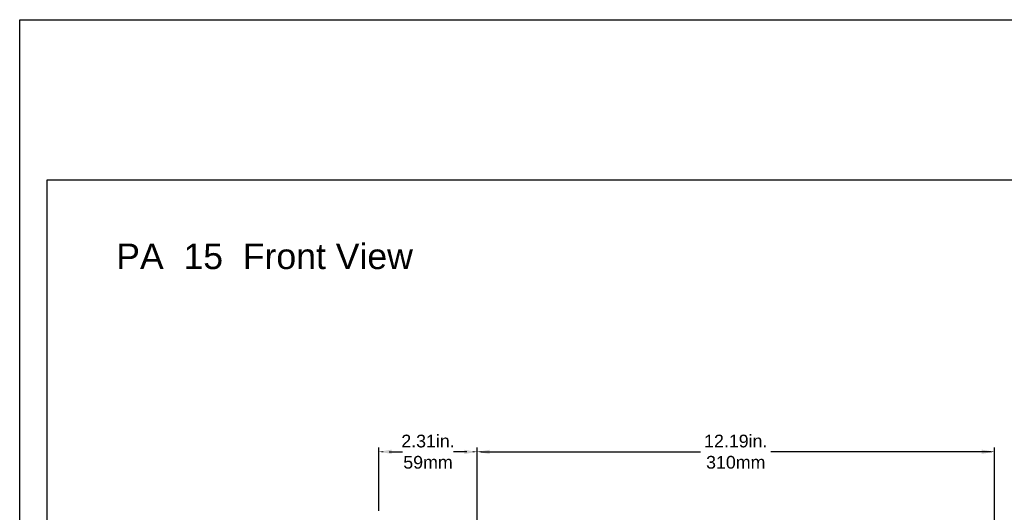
# Model space of a CAD drawing. Extents: x -71 to 52, y -13 to 68.
# Tile 21 of 81: x -18 to 5, y 57 to 68. Entities that reach past the tile are written whole.
import ezdxf

# ---------------------------------------------------------------- set-up
doc = ezdxf.new("R2010")
doc.units = 0
doc.header["$LTSCALE"] = 1.21
doc.header["$MEASUREMENT"] = 0
doc.layers.get('0').update_dxf_attribs({"linetype": 'CONTINUOUS'})
doc.layers.add('dim', color=5, linetype='CONTINUOUS')
doc.layers.add('prod', color=6, linetype='CONTINUOUS')
doc.styles.add('arial', font='ARIAL.TTF')

# ---------------------------------------------------------------- blocks, each defined once
blk = doc.blocks.new('arrrowhead')
at = {"layer": 'dim'}
blk.add_solid([(0.3, 0.05), (0.3, -0.05), (0, 0)], dxfattribs=at)

msp = doc.modelspace()

# ---------------------------------------------------------------- linework, layer by layer
at = {"linetype": 'Continuous'}
for p, q in [((-17.546, 36.329), (-17.546, 64.368)), ((-17.546, 64.368), (16.454, 64.368))]:
    msp.add_line(p, q, dxfattribs=at)
at = {"layer": 'dim'}
for p, q in [((-9.731, 56.566), (-9.731, 58.061)), ((-7.421, 54.541), (-7.421, 58.061)), ((4.769, 54.559), (4.769, 58.061)), ((-9.488, 57.961), (-9.173, 57.961)), ((-7.664, 57.961), (-7.979, 57.961)), ((-7.321, 57.961), (-2.156, 57.961)), ((4.669, 57.961), (-0.496, 57.961))]:
    msp.add_line(p, q, dxfattribs=at)
for points in [[(-9.631, 57.977), (-9.631, 57.944), (-9.731, 57.961)], [(-7.521, 57.977), (-7.521, 57.944), (-7.421, 57.961)], [(-7.321, 57.977), (-7.321, 57.944), (-7.421, 57.961)], [(4.669, 57.977), (4.669, 57.944), (4.769, 57.961)]]:
    msp.add_solid(points, dxfattribs=at)
at = {"layer": 'prod', "flags": 128}
msp.add_lwpolyline([(-18.195, 68.137), (52.007, 68.137), (52.007, 6.902), (-18.195, 6.902)], close=True, dxfattribs=at)

# ---------------------------------------------------------------- block references
at = {"layer": 'dim'}
for p in [(-9.731, 57.961), (-7.422, 57.958)]:
    msp.add_blockref('arrrowhead', p, dxfattribs=at)
at = {"layer": 'dim', "xscale": -1}
for p in [(-7.422, 57.958), (4.769, 57.961)]:
    msp.add_blockref('arrrowhead', p, dxfattribs=at)

# ---------------------------------------------------------------- texts
at = {"layer": 'dim', "insert": (-15.92, 62.864), "char_height": 0.6, "width": 14.5408, "attachment_point": 1, "style": 'arial'}
msp.add_mtext('PA  15  Front View', dxfattribs=at)
at = {"layer": 'dim', "char_height": 0.3, "attachment_point": 5, "style": 'arial'}
for s, insert in [('2.31in.\\P59mm', (-8.576, 57.961)), ('12.19in.\\P310mm', (-1.326, 57.961))]:
    msp.add_mtext(s, dxfattribs=dict(at, insert=insert))

doc.saveas('drawing.dxf')
